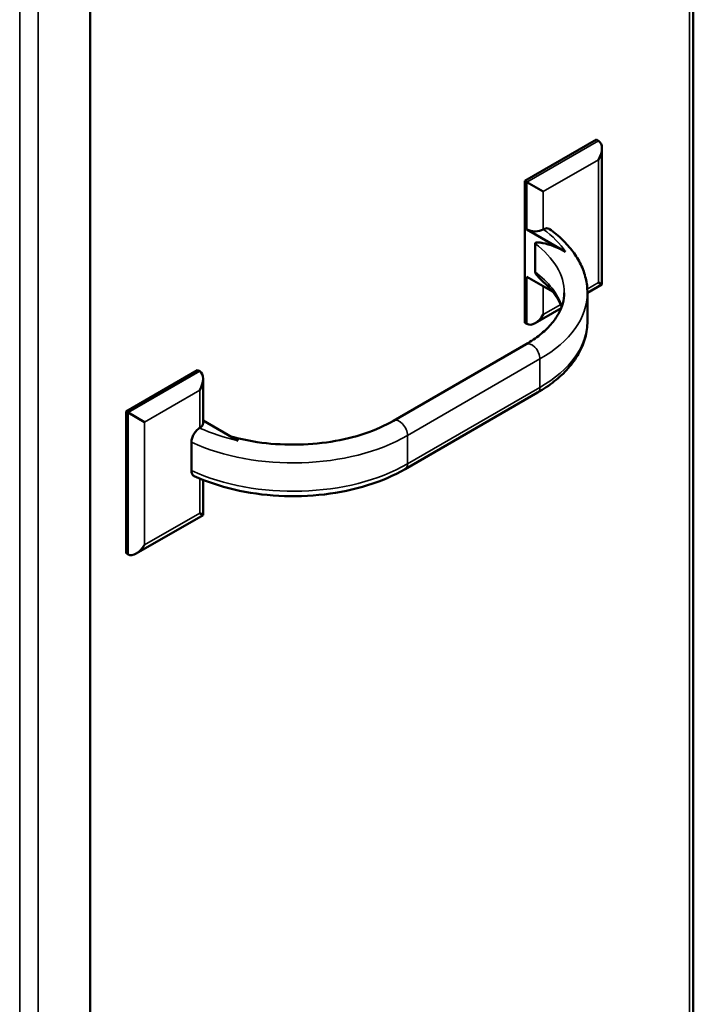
# Model space of a CAD drawing. Header units: inches. Extents: x 0 to 136, y 2 to 86.
# Tile 37 of 74: x 112.68 to 118.5, y 30.51 to 39.01. Entities that reach past the tile are written whole.
import ezdxf

# ---------------------------------------------------------------- set-up
doc = ezdxf.new("R2010")
doc.units = ezdxf.units.IN
doc.header["$LTSCALE"] = 4
doc.header["$MEASUREMENT"] = 0
doc.layers.add('Visible (ANSI)', color=7, linetype='Continuous', lineweight=50)
doc.layers.add('Visible Narrow (ANSI)', color=7, linetype='Continuous', lineweight=35)

msp = doc.modelspace()

# ---------------------------------------------------------------- linework, layer by layer
at = {"layer": 'Visible (ANSI)'}
for p, q in [((113.2875, 24.7273), (113.2875, 64.1232)), ((118.4993, 50.4855), (118.4993, 28.079)), ((117.6624, 37.979), (117.0437, 37.6218)), ((117.68, 37.9688), (117.6624, 37.979)), ((117.7093, 37.9041), (117.7093, 36.7271)), ((117.0613, 37.6116), (117.0437, 37.6218)), ((117.0437, 37.6218), (117.0437, 36.397)), ((117.2028, 37.5299), (117.0613, 37.6116)), ((117.3951, 37.0106), (117.0613, 37.2033)), ((117.2028, 37.2033), (117.2033, 37.2036)), ((117.132, 37.0809), (117.132, 36.8359)), ((117.0613, 36.7951), (117.2833, 36.6669)), ((117.68, 36.744), (117.7093, 36.7271)), ((117.7093, 36.7271), (117.5841, 36.6548)), ((117.5841, 36.656), (117.5841, 36.4111)), ((117.3579, 36.5242), (117.132, 36.3938)), ((117.0613, 36.3868), (117.0437, 36.397)), ((117.0533, 36.2119), (115.9087, 35.551)), ((114.2152, 35.9888), (113.5965, 35.6316)), ((114.2329, 35.9786), (114.2152, 35.9888)), ((114.2622, 35.9138), (114.2622, 35.5295)), ((116.0087, 35.1329), (117.1533, 35.7938)), ((113.6142, 35.6214), (113.5965, 35.6316)), ((113.5965, 35.6316), (113.5965, 34.4068)), ((113.7556, 35.5397), (113.6142, 35.6214)), ((114.2622, 35.5534), (114.5667, 35.3776)), ((114.2324, 35.4884), (114.2329, 35.4887)), ((114.1612, 35.3657), (114.1612, 35.1207)), ((114.2622, 35.0403), (114.2622, 34.7369)), ((114.2622, 34.7369), (113.6849, 34.4036)), ((114.2329, 34.7538), (114.2622, 34.7369)), ((113.6142, 34.3966), (113.5965, 34.4068))]:
    msp.add_line(p, q, dxfattribs=at)
for centre, major_axis, start_param, end_param in [((117.6093, 37.8463), (-0.0707, -0.1225), 1.570796, 3.141593), ((117.132, 37.2442), (-0.1, 0), 0.785398, 2.356194), ((117.132, 36.5093), (-0.0707, -0.1225), 0, 1.570796), ((114.1622, 35.8561), (0.0707, 0.1225), 4.712389, 6.283185), ((114.1622, 35.5295), (0.1, 0), 5.497787, 6.283185), ((113.6849, 34.5191), (-0.0707, -0.1225), 0, 1.570796)]:
    msp.add_ellipse(centre, major_axis=major_axis, ratio=0.57735, start_param=start_param, end_param=end_param, dxfattribs=at)
for points, knots in [([(117.2033, 37.2036), (117.2121, 37.2087), (117.2224, 37.2123), (117.2387, 37.214), (117.2474, 37.2123), (117.2546, 37.2082), (117.2556, 37.2075), (117.2565, 37.2068)], [-0.3773519, -0.3773519, -0.3773519, -0.3773519, -0.2824988, -0.2824988, -0.187997, -0.187997, -0.1731536, -0.1731536, -0.1731536, -0.1731536]), ([(117.2566, 37.2069), (117.2968, 37.1779), (117.334, 37.1471), (117.4017, 37.082), (117.4322, 37.0478), (117.4855, 36.976), (117.5084, 36.9386), (117.5456, 36.8611), (117.5599, 36.821), (117.5792, 36.7393), (117.5841, 36.6977), (117.5841, 36.656)], [0.1093174, 0.1093174, 0.1093174, 0.1093174, 0.2445336, 0.2445336, 0.3797497, 0.3797497, 0.5149659, 0.5149659, 0.650182, 0.650182, 0.7853982, 0.7853982, 0.7853982, 0.7853982]), ([(117.132, 37.0809), (117.132, 37.0819), (117.1322, 37.083), (117.1328, 37.0848), (117.1333, 37.0858), (117.1359, 37.0888), (117.1392, 37.09), (117.15, 37.0925), (117.1595, 37.0919), (117.179, 37.0897), (117.189, 37.0879), (117.258, 37.0736), (117.3322, 37.0469), (117.3951, 37.0106)], [1.5590631, 1.5590631, 1.5590631, 1.5590631, 1.5685333, 1.5685333, 1.5798959, 1.5798959, 1.6183844, 1.6183844, 1.7219999, 1.7219999, 1.8256155, 1.8256155, 2.5034299, 2.5034299, 2.5034299, 2.5034299]), ([(117.2151, 36.7387), (117.2093, 36.7439), (117.2037, 36.7492), (117.189, 36.7631), (117.179, 36.7728), (117.1595, 36.7931), (117.15, 36.8035), (117.1392, 36.8185), (117.1359, 36.8236), (117.1333, 36.8295), (117.1328, 36.8311), (117.1322, 36.8336), (117.132, 36.8349), (117.132, 36.8359)], [1.229942, 1.229942, 1.229942, 1.229942, 1.2925107, 1.2925107, 1.3961262, 1.3961262, 1.4997418, 1.4997418, 1.5382303, 1.5382303, 1.5495928, 1.5495928, 1.5590631, 1.5590631, 1.5590631, 1.5590631]), ([(117.2151, 36.7387), (117.2382, 36.7176), (117.2589, 36.6961), (117.2955, 36.6525), (117.3114, 36.6304), (117.3384, 36.5863), (117.3494, 36.5642), (117.3593, 36.5393), (117.3604, 36.5364), (117.3615, 36.5336)], [0.2209436, 0.2209436, 0.2209436, 0.2209436, 0.3338345, 0.3338345, 0.4467254, 0.4467254, 0.5596164, 0.5596164, 0.5742923, 0.5742923, 0.5742923, 0.5742923]), ([(117.3841, 36.656), (117.3841, 36.6258), (117.38, 36.5956), (117.3633, 36.5346), (117.3506, 36.5039), (117.316, 36.4424), (117.2941, 36.4117), (117.2408, 36.3513), (117.2094, 36.3216), (117.1378, 36.2647), (117.0975, 36.2374), (117.0533, 36.2119)], [0.7853982, 0.7853982, 0.7853982, 0.7853982, 0.9424778, 0.9424778, 1.0995574, 1.0995574, 1.2566371, 1.2566371, 1.4137167, 1.4137167, 1.5707963, 1.5707963, 1.5707963, 1.5707963]), ([(117.5841, 36.4111), (117.5841, 36.3627), (117.5775, 36.3144), (117.5516, 36.2201), (117.5324, 36.1741), (117.4829, 36.0861), (117.4525, 36.044), (117.3822, 35.9643), (117.3422, 35.9268), (117.2538, 35.8565), (117.2054, 35.8238), (117.1533, 35.7938)], [0.7853982, 0.7853982, 0.7853982, 0.7853982, 0.9424778, 0.9424778, 1.0995574, 1.0995574, 1.2566371, 1.2566371, 1.4137167, 1.4137167, 1.5707963, 1.5707963, 1.5707963, 1.5707963]), ([(115.9087, 35.551), (115.8357, 35.5089), (115.752, 35.4716), (115.5691, 35.4103), (115.47, 35.3863), (115.2637, 35.3537), (115.1565, 35.3451), (114.9419, 35.3441), (114.8344, 35.3517), (114.6514, 35.3789), (114.5742, 35.3952), (114.5008, 35.4156)], [1.570796, 1.570796, 1.570796, 1.570796, 1.829975, 1.829975, 2.089153, 2.089153, 2.348331, 2.348331, 2.60751, 2.60751, 2.806177, 2.806177, 2.806177, 2.806177]), ([(114.1612, 35.3657), (114.1612, 35.3757), (114.1633, 35.3887), (114.17, 35.4112), (114.1758, 35.4246), (114.1882, 35.446), (114.197, 35.4578), (114.2132, 35.475), (114.2236, 35.4833), (114.2324, 35.4884)], [-1.5097441, -1.5097441, -1.5097441, -1.5097441, -1.4158845, -1.4158845, -1.3217471, -1.3217471, -1.2272452, -1.2272452, -1.1323921, -1.1323921, -1.1323921, -1.1323921]), ([(116.0087, 35.1329), (115.9118, 35.077), (115.8024, 35.0302), (115.5667, 34.957), (115.4405, 34.9307), (115.1809, 34.9002), (115.0476, 34.896), (114.7841, 34.9098), (114.654, 34.928), (114.4071, 34.9855), (114.2903, 35.0248), (114.1846, 35.0737)], [1.570796, 1.570796, 1.570796, 1.570796, 1.862968, 1.862968, 2.155139, 2.155139, 2.447311, 2.447311, 2.739482, 2.739482, 3.031654, 3.031654, 3.031654, 3.031654]), ([(114.1846, 35.0737), (114.1837, 35.0741), (114.1828, 35.0746), (114.1758, 35.0786), (114.17, 35.0853), (114.1633, 35.1), (114.1612, 35.1107), (114.1612, 35.1207)], [-0.2005827, -0.2005827, -0.2005827, -0.2005827, -0.187997, -0.187997, -0.0938595, -0.0938595, 0, 0, 0, 0])]:
    msp.add_open_spline(points, degree=3, knots=knots, dxfattribs=at)
at = {"layer": 'Visible Narrow (ANSI)'}
for p, q in [((112.677, 24.4995), (112.677, 63.8312)), ((112.8374, 63.8633), (112.8374, 24.4674)), ((118.4661, 28.0327), (118.4661, 50.4663)), ((117.0613, 37.6116), (117.68, 37.9688)), ((117.68, 37.8055), (117.2028, 37.5299)), ((117.68, 36.744), (117.68, 37.8055)), ((117.0613, 37.2033), (117.0613, 37.6116)), ((117.2028, 37.5299), (117.2028, 37.2033)), ((117.0613, 36.3868), (117.0613, 36.7951)), ((117.5831, 36.6881), (117.68, 36.744)), ((117.2028, 36.7134), (117.2028, 36.4685)), ((117.2028, 36.4685), (117.3528, 36.5551)), ((117.174, 36.0845), (116.0294, 35.4236)), ((117.174, 36.0845), (117.174, 35.8395)), ((113.6142, 35.6214), (114.2329, 35.9786)), ((114.2329, 35.8153), (113.7556, 35.5397)), ((114.2329, 35.4887), (114.2329, 35.8153)), ((116.0294, 35.1787), (117.174, 35.8395)), ((113.6142, 34.3966), (113.6142, 35.6214)), ((113.7556, 35.5397), (113.7556, 34.4783)), ((116.0294, 35.4236), (116.0294, 35.1787)), ((114.2329, 34.7538), (114.2329, 35.0523)), ((113.7556, 34.4783), (114.2329, 34.7538))]:
    msp.add_line(p, q, dxfattribs=at)
for centre, major_axis, start_param, end_param in [((116.1841, 36.7377), (1.3, 0), 0.372189, 0.669756), ((116.1841, 36.656), (1.2, 0), 0, 0.66007), ((116.1841, 36.4111), (1.2, 0), 0.185709, 0.66007), ((116.1841, 36.656), (1.4, 0), 5.497787, 6.283185), ((116.1841, 36.4111), (1.4, 0), 5.497787, 6.283185), ((117.1033, 36.1253), (-0.05, 0.0866), 3.926991, 6.283185), ((117.1033, 35.8804), (0.05, -0.0866), 0, 0.785398), ((115.9587, 35.4644), (-0.05, 0.0866), 3.926991, 6.283185), ((115.0394, 36.0768), (-1.3, 0), 0.90104, 1.198607), ((115.0394, 35.9952), (-1.4, 0), 0.892747, 2.356194), ((115.0394, 35.7502), (-1.4, 0), 0.892747, 2.356194), ((115.9587, 35.2195), (0.05, -0.0866), 0, 0.785398)]:
    msp.add_ellipse(centre, major_axis=major_axis, ratio=0.57735, start_param=start_param, end_param=end_param, dxfattribs=at)

doc.saveas('drawing.dxf')
